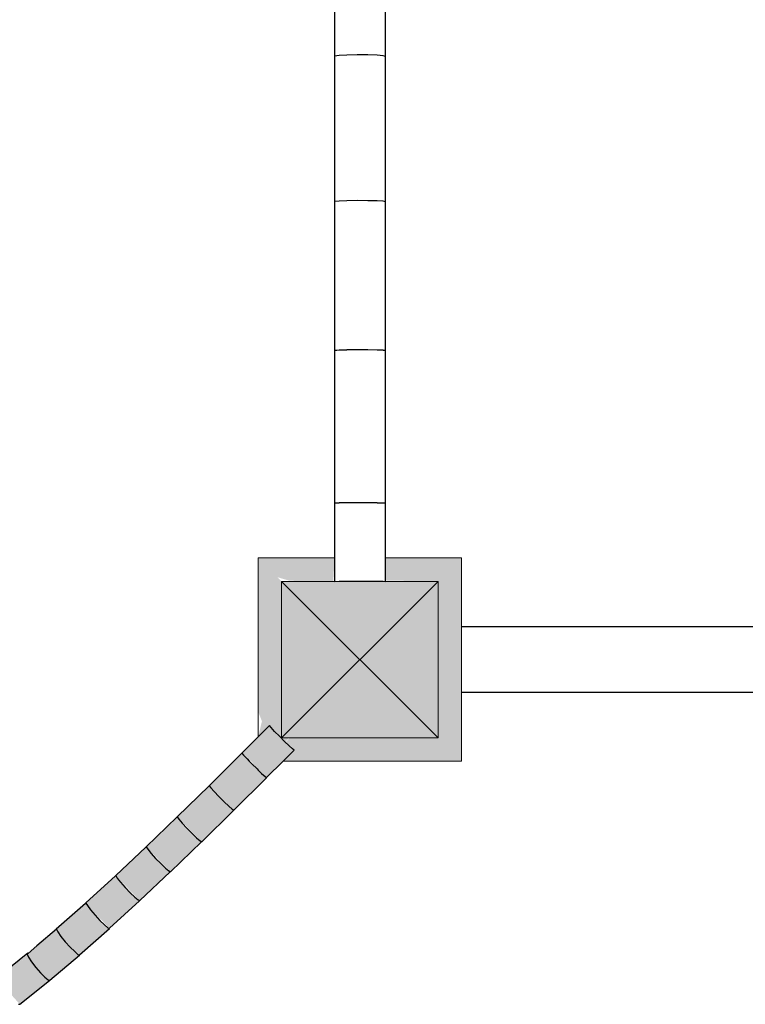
# Model space of a CAD drawing. Header units: millimetres. Extents: x 4480191 to 4481199, y -30324204 to -30323479.
# Tile 193 of 243: x 4480203.911 to 4480204.839, y -30323779.932 to -30323778.673. Entities that reach past the tile are written whole.
import ezdxf

# ---------------------------------------------------------------- set-up
doc = ezdxf.new("R2010")
doc.units = ezdxf.units.MM
for name, color, linetype, lineweight in [('Caixas de passagem', 134, 'Continuous', 5), ('Caixas de passagem - Hachuras', 174, 'Continuous', 5), ('EL-Caixa de passagem de fiação QD', 9, 'Continuous', 18), ('EL-Condutos ARC (Direta)', 14, 'Continuous', 25), ('EL-Condutos QD (Direta)', 14, 'Continuous', 25), ('EL-Condutos QD (Teto)', 32, 'Continuous', 25)]:
    doc.layers.add(name, color=color, linetype=linetype, lineweight=lineweight)

msp = doc.modelspace()

# ---------------------------------------------------------------- hatches: boundary and pattern name
at = {"layer": 'Caixas de passagem - Hachuras', "linetype": 'Continuous'}
for points in [[(4480204.2457, -30323779.3911), (4480204.3457, -30323779.4911), (4480204.4457, -30323779.3911)], [(4480204.2457, -30323779.3911), (4480204.2457, -30323779.5911), (4480204.3457, -30323779.4911)], [(4480204.4457, -30323779.3911), (4480204.3457, -30323779.4911), (4480204.4457, -30323779.5911)], [(4480204.3457, -30323779.4911), (4480204.2457, -30323779.5911), (4480204.4457, -30323779.5911)]]:
    msp.add_hatch(color=174, dxfattribs=at).paths.add_polyline_path(points)
at = {"layer": 'EL-Caixa de passagem de fiação QD', "linetype": 'Continuous'}
for points in [[(4480204.2457, -30323779.5921), (4480204.2457, -30323779.4035), (4480204.3302, -30323779.4755), (4480204.2157, -30323779.3611), (4480204.2157, -30323779.5578), (4480204.2205, -30323779.5698), (4480204.2157, -30323779.59), (4480204.2285, -30323779.5771)], [(4480204.2561, -30323779.3903), (4480204.3117, -30323779.3909), (4480204.3135, -30323779.3611), (4480204.2157, -30323779.3611), (4480204.2405, -30323779.3858)], [(4480204.4455, -30323779.3912), (4480204.3873, -30323779.4494), (4480204.3786, -30323779.5016), (4480204.3786, -30323779.524), (4480204.4757, -30323779.6211), (4480204.4757, -30323779.3611), (4480204.3786, -30323779.3611), (4480204.3786, -30323779.3899)], [(4480204.4457, -30323779.3911), (4480204.2457, -30323779.3911), (4480204.2457, -30323779.5911), (4480204.4457, -30323779.5911)], [(4480204.3449, -30323779.3907), (4480204.3135, -30323779.391), (4480204.3135, -30323779.4275)], [(4480204.3465, -30323779.3908), (4480204.3786, -30323779.4308), (4480204.3786, -30323779.3911)], [(4480204.2457, -30323779.5921), (4480204.2504, -30323779.5968), (4480204.304, -30323779.5327)], [(4480204.2475, -30323779.6211), (4480204.4757, -30323779.6211), (4480204.4457, -30323779.5911), (4480204.3457, -30323779.5327), (4480204.3142, -30323779.5544), (4480204.2535, -30323779.5998), (4480204.2597, -30323779.6054)], [(4480204.2507, -30323779.5973), (4480204.3142, -30323779.5544), (4480204.304, -30323779.5327)], [(4480204.3142, -30323779.5544), (4480204.2509, -30323779.5972), (4480204.2536, -30323779.5998)]]:
    msp.add_hatch(color=254, dxfattribs=at).paths.add_polyline_path(points)
at = {"layer": 'EL-Condutos ARC (Direta)', "linetype": 'Continuous'}
for points in [[(4480204.2616, -30323779.6069), (4480204.2301, -30323779.5755), (4480204.1949, -30323779.6107), (4480204.2157, -30323779.6294), (4480204.2241, -30323779.6211), (4480204.2076, -30323779.6244), (4480204.2263, -30323779.642)], [(4480204.1844, -30323779.6838), (4480204.2264, -30323779.6422), (4480204.1949, -30323779.6107), (4480204.1529, -30323779.6524)], [(4480204.1435, -30323779.724), (4480204.1843, -30323779.684), (4480204.153, -30323779.6523), (4480204.1122, -30323779.6924)], [(4480204.1122, -30323779.6924), (4480204.0725, -30323779.7307), (4480204.1142, -30323779.6953)], [(4480204.0725, -30323779.7307), (4480204.1035, -30323779.7625), (4480204.1433, -30323779.7241), (4480204.1142, -30323779.6953)], [(4480204.0722, -30323779.731), (4480204.0336, -30323779.7674), (4480204.0745, -30323779.7338)], [(4480204.0336, -30323779.7674), (4480204.0643, -30323779.7994), (4480204.1033, -30323779.7627), (4480204.0745, -30323779.7338)], [(4480204.0332, -30323779.7677), (4480203.9953, -30323779.8024), (4480204.0355, -30323779.7707)], [(4480203.9953, -30323779.8024), (4480203.9972, -30323779.8058), (4480204.0356, -30323779.7706)], [(4480204.0256, -30323779.8348), (4480204.0641, -30323779.7996), (4480204.0356, -30323779.7706), (4480203.9972, -30323779.8058)], [(4480203.9949, -30323779.8029), (4480203.9575, -30323779.836), (4480203.9972, -30323779.806)], [(4480203.9575, -30323779.836), (4480203.9593, -30323779.8395), (4480203.9974, -30323779.8059)], [(4480203.9973, -30323779.806), (4480203.9593, -30323779.8395), (4480203.969, -30323779.8521), (4480204.0133, -30323779.8253)], [(4480203.9869, -30323779.8686), (4480204.0254, -30323779.8351), (4480204.0133, -30323779.8253), (4480203.969, -30323779.8521)], [(4480203.9355, -30323779.8548), (4480203.9594, -30323779.8397), (4480203.9579, -30323779.8367)], [(4480203.92, -30323779.8679), (4480203.9374, -30323779.8916), (4480203.9752, -30323779.8595), (4480203.9596, -30323779.8396), (4480203.9355, -30323779.8548)], [(4480203.9491, -30323779.9011), (4480203.987, -30323779.869), (4480203.9752, -30323779.8595), (4480203.9374, -30323779.8916)], [(4480203.8831, -30323779.8972), (4480203.8842, -30323779.9024), (4480203.9221, -30323779.8718), (4480203.9003, -30323779.884)], [(4480203.9215, -30323779.8722), (4480203.8842, -30323779.9024), (4480203.926, -30323779.878)], [(4480203.9003, -30323779.884), (4480203.9218, -30323779.8719), (4480203.9203, -30323779.8686)], [(4480203.9109, -30323779.932), (4480203.9487, -30323779.9014), (4480203.926, -30323779.8779), (4480203.8842, -30323779.9024)]]:
    msp.add_hatch(color=31, dxfattribs=at).paths.add_polyline_path(points)

# ---------------------------------------------------------------- linework, layer by layer
at = {"layer": 'Caixas de passagem'}
for p, q in [((4480204.2457, -30323779.5911), (4480204.2457, -30323779.3911)), ((4480204.2457, -30323779.3911), (4480204.4457, -30323779.3911)), ((4480204.4457, -30323779.5911), (4480204.2457, -30323779.3911)), ((4480204.4457, -30323779.3911), (4480204.2457, -30323779.5911)), ((4480204.4457, -30323779.3911), (4480204.4457, -30323779.5911)), ((4480204.4457, -30323779.5911), (4480204.2457, -30323779.5911))]:
    msp.add_line(p, q, dxfattribs=at)
at = {"layer": 'EL-Caixa de passagem de fiação QD'}
for p, q in [((4480204.2157, -30323779.3611), (4480204.2157, -30323779.3911)), ((4480204.3135, -30323779.3611), (4480204.2157, -30323779.3611)), ((4480204.4757, -30323779.3611), (4480204.3786, -30323779.3611)), ((4480204.4757, -30323779.3881), (4480204.4757, -30323779.3611)), ((4480204.2157, -30323779.3911), (4480204.2157, -30323779.5327)), ((4480204.2457, -30323779.3911), (4480204.2457, -30323779.5327)), ((4480204.3457, -30323779.3911), (4480204.2457, -30323779.3911)), ((4480204.3786, -30323779.3911), (4480204.3457, -30323779.3911)), ((4480204.4457, -30323779.3911), (4480204.3786, -30323779.3911)), ((4480204.4457, -30323779.3936), (4480204.4457, -30323779.3911)), ((4480204.4457, -30323779.4494), (4480204.4457, -30323779.3936)), ((4480204.4757, -30323779.3897), (4480204.4757, -30323779.3881)), ((4480204.4757, -30323779.3905), (4480204.4757, -30323779.3897)), ((4480204.4757, -30323779.3909), (4480204.4757, -30323779.3905)), ((4480204.4757, -30323779.3914), (4480204.4757, -30323779.3909)), ((4480204.4757, -30323779.392), (4480204.4757, -30323779.3914)), ((4480204.4757, -30323779.3947), (4480204.4757, -30323779.392)), ((4480204.4757, -30323779.4494), (4480204.4757, -30323779.3947)), ((4480204.4457, -30323779.5327), (4480204.4457, -30323779.4494)), ((4480204.4757, -30323779.5327), (4480204.4757, -30323779.4494)), ((4480204.2157, -30323779.5327), (4480204.2157, -30323779.5578)), ((4480204.2457, -30323779.5327), (4480204.2457, -30323779.5911)), ((4480204.4457, -30323779.5911), (4480204.4457, -30323779.5327)), ((4480204.4757, -30323779.6211), (4480204.4757, -30323779.5327)), ((4480204.2157, -30323779.5578), (4480204.2157, -30323779.5602)), ((4480204.2157, -30323779.5602), (4480204.2157, -30323779.5612)), ((4480204.2157, -30323779.5612), (4480204.2157, -30323779.5622)), ((4480204.2157, -30323779.5622), (4480204.2157, -30323779.5634)), ((4480204.2157, -30323779.5634), (4480204.2157, -30323779.5654)), ((4480204.2157, -30323779.5654), (4480204.2157, -30323779.5726)), ((4480204.2157, -30323779.5726), (4480204.2157, -30323779.59)), ((4480204.2457, -30323779.5911), (4480204.3457, -30323779.5911)), ((4480204.3457, -30323779.5911), (4480204.4457, -30323779.5911)), ((4480204.2475, -30323779.6211), (4480204.2673, -30323779.6211)), ((4480204.2673, -30323779.6211), (4480204.272, -30323779.6211)), ((4480204.272, -30323779.6211), (4480204.2737, -30323779.6211)), ((4480204.2737, -30323779.6211), (4480204.2748, -30323779.6211)), ((4480204.2748, -30323779.6211), (4480204.2757, -30323779.6211)), ((4480204.2757, -30323779.6211), (4480204.2769, -30323779.6211)), ((4480204.2769, -30323779.6211), (4480204.2806, -30323779.6211)), ((4480204.2806, -30323779.6211), (4480204.3457, -30323779.6211)), ((4480204.3457, -30323779.6211), (4480204.4457, -30323779.6211)), ((4480204.4457, -30323779.6211), (4480204.4757, -30323779.6211))]:
    msp.add_line(p, q, dxfattribs=at)
at = {"layer": 'EL-Condutos ARC (Direta)'}
for p, q in [((4480204.2301, -30323779.5755), (4480204.2157, -30323779.59)), ((4480204.2323, -30323779.5781), (4480204.2301, -30323779.5755)), ((4480204.2367, -30323779.5829), (4480204.2323, -30323779.5781)), ((4480204.2428, -30323779.5892), (4480204.2367, -30323779.5829)), ((4480204.2157, -30323779.59), (4480204.1949, -30323779.6107)), ((4480204.2494, -30323779.5958), (4480204.2428, -30323779.5892)), ((4480204.2554, -30323779.6015), (4480204.2494, -30323779.5958)), ((4480204.1949, -30323779.6107), (4480204.1529, -30323779.6524)), ((4480204.1949, -30323779.6107), (4480204.197, -30323779.6133)), ((4480204.2475, -30323779.6211), (4480204.2616, -30323779.6069)), ((4480204.2597, -30323779.6054), (4480204.2554, -30323779.6015)), ((4480204.2616, -30323779.6069), (4480204.2597, -30323779.6054)), ((4480204.197, -30323779.6133), (4480204.2015, -30323779.6181)), ((4480204.2015, -30323779.6181), (4480204.2043, -30323779.6211)), ((4480204.2043, -30323779.6211), (4480204.2076, -30323779.6244)), ((4480204.2076, -30323779.6244), (4480204.2142, -30323779.631)), ((4480204.2264, -30323779.6421), (4480204.2475, -30323779.6211)), ((4480204.2142, -30323779.631), (4480204.2157, -30323779.6324)), ((4480204.2157, -30323779.6324), (4480204.2201, -30323779.6367)), ((4480204.2201, -30323779.6367), (4480204.2245, -30323779.6407)), ((4480204.1844, -30323779.6838), (4480204.2264, -30323779.6422)), ((4480204.2245, -30323779.6407), (4480204.2263, -30323779.642)), ((4480204.2263, -30323779.642), (4480204.2264, -30323779.6421)), ((4480204.2264, -30323779.6422), (4480204.2263, -30323779.642)), ((4480204.153, -30323779.6524), (4480204.1122, -30323779.6924)), ((4480204.1529, -30323779.6524), (4480204.155, -30323779.6551)), ((4480204.153, -30323779.6523), (4480204.153, -30323779.6524)), ((4480204.155, -30323779.6551), (4480204.1594, -30323779.66)), ((4480204.1594, -30323779.66), (4480204.1654, -30323779.6663)), ((4480204.1654, -30323779.6663), (4480204.172, -30323779.6729)), ((4480204.172, -30323779.6729), (4480204.178, -30323779.6786)), ((4480204.1435, -30323779.724), (4480204.1843, -30323779.684)), ((4480204.178, -30323779.6786), (4480204.1824, -30323779.6825)), ((4480204.1824, -30323779.6825), (4480204.1844, -30323779.6838)), ((4480204.1122, -30323779.6924), (4480204.0725, -30323779.7307)), ((4480204.1123, -30323779.6923), (4480204.1122, -30323779.6924)), ((4480204.1122, -30323779.6924), (4480204.1142, -30323779.6952)), ((4480204.1142, -30323779.6952), (4480204.1185, -30323779.7003)), ((4480204.1185, -30323779.7003), (4480204.1245, -30323779.7067)), ((4480204.1245, -30323779.7067), (4480204.131, -30323779.7133)), ((4480204.131, -30323779.7133), (4480204.137, -30323779.719)), ((4480204.1035, -30323779.7625), (4480204.1433, -30323779.7241)), ((4480204.137, -30323779.719), (4480204.1414, -30323779.7227)), ((4480204.1414, -30323779.7227), (4480204.1435, -30323779.724)), ((4480204.0722, -30323779.731), (4480204.0336, -30323779.7674)), ((4480204.0725, -30323779.7307), (4480204.0722, -30323779.731)), ((4480204.0726, -30323779.7306), (4480204.0725, -30323779.7307)), ((4480204.0725, -30323779.7307), (4480204.0744, -30323779.7337)), ((4480204.0725, -30323779.7307), (4480204.0725, -30323779.7307)), ((4480204.0744, -30323779.7337), (4480204.0787, -30323779.7389)), ((4480204.0787, -30323779.7389), (4480204.0845, -30323779.7454)), ((4480204.0845, -30323779.7454), (4480204.091, -30323779.752)), ((4480204.0643, -30323779.7994), (4480204.1033, -30323779.7627)), ((4480204.091, -30323779.752), (4480204.097, -30323779.7577)), ((4480204.097, -30323779.7577), (4480204.1014, -30323779.7614)), ((4480204.1014, -30323779.7614), (4480204.1035, -30323779.7625)), ((4480204.0332, -30323779.7677), (4480203.9953, -30323779.8024)), ((4480204.0336, -30323779.7674), (4480204.0332, -30323779.7677)), ((4480204.0338, -30323779.7672), (4480204.0336, -30323779.7674)), ((4480204.0336, -30323779.7674), (4480204.0354, -30323779.7705)), ((4480204.0336, -30323779.7674), (4480204.0336, -30323779.7674)), ((4480204.0354, -30323779.7705), (4480204.0396, -30323779.7759)), ((4480204.0396, -30323779.7759), (4480204.0455, -30323779.7825)), ((4480204.0455, -30323779.7825), (4480204.0519, -30323779.7892)), ((4480204.0256, -30323779.8348), (4480204.0641, -30323779.7996)), ((4480204.0519, -30323779.7892), (4480204.0578, -30323779.7949)), ((4480204.0578, -30323779.7949), (4480204.0622, -30323779.7985)), ((4480204.0622, -30323779.7985), (4480204.0643, -30323779.7994)), ((4480203.9949, -30323779.8029), (4480203.9575, -30323779.836)), ((4480203.9954, -30323779.8025), (4480203.9949, -30323779.8029)), ((4480203.9953, -30323779.8024), (4480203.9954, -30323779.8025)), ((4480203.9956, -30323779.8023), (4480203.9954, -30323779.8025)), ((4480203.9954, -30323779.8025), (4480203.9972, -30323779.8058)), ((4480203.9972, -30323779.8058), (4480204.0013, -30323779.8113)), ((4480204.0013, -30323779.8113), (4480204.007, -30323779.8181)), ((4480204.007, -30323779.8181), (4480204.0133, -30323779.8249)), ((4480204.0133, -30323779.8249), (4480204.0192, -30323779.8305)), ((4480203.9578, -30323779.8358), (4480203.9324, -30323779.8573)), ((4480203.9575, -30323779.836), (4480203.9576, -30323779.836)), ((4480203.9576, -30323779.836), (4480203.9593, -30323779.8395)), ((4480203.9873, -30323779.8687), (4480204.0254, -30323779.8351)), ((4480204.0192, -30323779.8305), (4480204.0235, -30323779.834)), ((4480204.0235, -30323779.834), (4480204.0256, -30323779.8348)), ((4480203.9593, -30323779.8395), (4480203.9634, -30323779.8453)), ((4480203.9634, -30323779.8453), (4480203.969, -30323779.8521)), ((4480203.9324, -30323779.8573), (4480203.9213, -30323779.8668)), ((4480203.969, -30323779.8521), (4480203.9752, -30323779.859)), ((4480203.9752, -30323779.859), (4480203.981, -30323779.8646)), ((4480203.921, -30323779.8666), (4480203.8854, -30323779.8953)), ((4480203.9213, -30323779.8668), (4480203.92, -30323779.8679)), ((4480203.92, -30323779.8679), (4480203.9217, -30323779.8717)), ((4480203.9213, -30323779.8668), (4480203.921, -30323779.8666)), ((4480203.9217, -30323779.8717), (4480203.9257, -30323779.8776)), ((4480203.9491, -30323779.9011), (4480203.987, -30323779.869)), ((4480203.981, -30323779.8646), (4480203.9852, -30323779.8681)), ((4480203.9852, -30323779.8681), (4480203.9869, -30323779.8686)), ((4480203.9869, -30323779.8686), (4480203.9873, -30323779.8687)), ((4480203.987, -30323779.869), (4480203.9869, -30323779.8686)), ((4480203.9257, -30323779.8776), (4480203.9313, -30323779.8847)), ((4480203.9313, -30323779.8847), (4480203.9374, -30323779.8916)), ((4480203.9109, -30323779.932), (4480203.9487, -30323779.9014)), ((4480203.9374, -30323779.8916), (4480203.943, -30323779.8972)), ((4480203.943, -30323779.8972), (4480203.9471, -30323779.9006)), ((4480203.9471, -30323779.9006), (4480203.9491, -30323779.9011)), ((4480203.909, -30323779.9317), (4480203.9109, -30323779.932))]:
    msp.add_line(p, q, dxfattribs=at)
at = {"layer": 'EL-Condutos QD (Direta)'}
for p, q in [((4480204.3135, -30323778.5377), (4480204.3135, -30323778.7191)), ((4480204.3786, -30323778.7196), (4480204.3786, -30323778.5382)), ((4480204.3292, -30323778.718), (4480204.3191, -30323778.7185)), ((4480204.3422, -30323778.7178), (4480204.3292, -30323778.718)), ((4480204.3558, -30323778.7178), (4480204.3422, -30323778.7178)), ((4480204.3677, -30323778.7182), (4480204.3558, -30323778.7178)), ((4480204.3757, -30323778.7188), (4480204.3677, -30323778.7182)), ((4480204.3191, -30323778.7185), (4480204.3135, -30323778.7192)), ((4480204.3135, -30323778.7191), (4480204.3135, -30323778.7192)), ((4480204.3135, -30323778.7192), (4480204.3135, -30323778.905)), ((4480204.3786, -30323778.7196), (4480204.3757, -30323778.7188)), ((4480204.3786, -30323778.9054), (4480204.3786, -30323778.7196)), ((4480204.3191, -30323778.9046), (4480204.3135, -30323778.9051)), ((4480204.3135, -30323778.905), (4480204.3135, -30323778.9051)), ((4480204.3135, -30323778.9051), (4480204.3135, -30323779.0956)), ((4480204.3292, -30323778.9043), (4480204.3191, -30323778.9046)), ((4480204.3422, -30323778.9041), (4480204.3292, -30323778.9043)), ((4480204.3558, -30323778.9042), (4480204.3422, -30323778.9041)), ((4480204.3677, -30323778.9044), (4480204.3558, -30323778.9042)), ((4480204.3757, -30323778.9049), (4480204.3677, -30323778.9044)), ((4480204.3786, -30323778.9054), (4480204.3757, -30323778.9049)), ((4480204.3786, -30323779.0958), (4480204.3786, -30323778.9054)), ((4480204.3135, -30323779.0956), (4480204.3191, -30323779.0951)), ((4480204.3191, -30323779.0954), (4480204.3135, -30323779.0957)), ((4480204.3135, -30323779.0957), (4480204.3135, -30323779.2908)), ((4480204.3191, -30323779.0951), (4480204.3292, -30323779.0947)), ((4480204.3292, -30323779.0951), (4480204.3191, -30323779.0954)), ((4480204.3292, -30323779.0947), (4480204.3422, -30323779.0945)), ((4480204.3422, -30323779.095), (4480204.3292, -30323779.0951)), ((4480204.3422, -30323779.0945), (4480204.3558, -30323779.0946)), ((4480204.3558, -30323779.0951), (4480204.3422, -30323779.095)), ((4480204.3558, -30323779.0946), (4480204.3677, -30323779.0949)), ((4480204.3677, -30323779.0952), (4480204.3558, -30323779.0951)), ((4480204.3677, -30323779.0949), (4480204.3757, -30323779.0953)), ((4480204.3757, -30323779.0955), (4480204.3677, -30323779.0952)), ((4480204.3757, -30323779.0953), (4480204.3786, -30323779.0958)), ((4480204.3786, -30323779.0958), (4480204.3757, -30323779.0955)), ((4480204.3786, -30323779.291), (4480204.3786, -30323779.0958)), ((4480204.3135, -30323779.2908), (4480204.3191, -30323779.2905)), ((4480204.3191, -30323779.2908), (4480204.3135, -30323779.291)), ((4480204.3135, -30323779.291), (4480204.3135, -30323779.3611)), ((4480204.3191, -30323779.2905), (4480204.3292, -30323779.2903)), ((4480204.3292, -30323779.2908), (4480204.3191, -30323779.2908)), ((4480204.3292, -30323779.2903), (4480204.3422, -30323779.2902)), ((4480204.3422, -30323779.2907), (4480204.3292, -30323779.2908)), ((4480204.3422, -30323779.2902), (4480204.3558, -30323779.2902)), ((4480204.3558, -30323779.2908), (4480204.3422, -30323779.2907)), ((4480204.3558, -30323779.2902), (4480204.3677, -30323779.2904)), ((4480204.3677, -30323779.2908), (4480204.3558, -30323779.2908)), ((4480204.3677, -30323779.2904), (4480204.3757, -30323779.2907)), ((4480204.3757, -30323779.2909), (4480204.3677, -30323779.2908)), ((4480204.3757, -30323779.2907), (4480204.3786, -30323779.291)), ((4480204.3786, -30323779.291), (4480204.3757, -30323779.2909)), ((4480204.3786, -30323779.3611), (4480204.3786, -30323779.291)), ((4480204.3135, -30323779.3611), (4480204.3135, -30323779.391)), ((4480204.3786, -30323779.3911), (4480204.3786, -30323779.3611)), ((4480204.3135, -30323779.391), (4480204.3191, -30323779.3909)), ((4480204.3191, -30323779.3909), (4480204.3292, -30323779.3908)), ((4480204.3292, -30323779.3908), (4480204.3422, -30323779.3908)), ((4480204.3422, -30323779.3908), (4480204.3558, -30323779.3908)), ((4480204.3558, -30323779.3908), (4480204.3677, -30323779.3909)), ((4480204.3677, -30323779.3909), (4480204.3757, -30323779.3909)), ((4480204.3757, -30323779.3909), (4480204.3786, -30323779.3911))]:
    msp.add_line(p, q, dxfattribs=at)
at = {"layer": 'EL-Condutos QD (Teto)'}
for p, q in [((4480204.563, -30323779.4494), (4480204.4757, -30323779.4494)), ((4480204.7719, -30323779.4494), (4480204.563, -30323779.4494)), ((4480204.9726, -30323779.4494), (4480204.7719, -30323779.4494)), ((4480204.4757, -30323779.5327), (4480204.563, -30323779.5327)), ((4480204.563, -30323779.5327), (4480204.7719, -30323779.5327)), ((4480204.7719, -30323779.5327), (4480204.9726, -30323779.5327))]:
    msp.add_line(p, q, dxfattribs=at)

doc.saveas('drawing.dxf')
